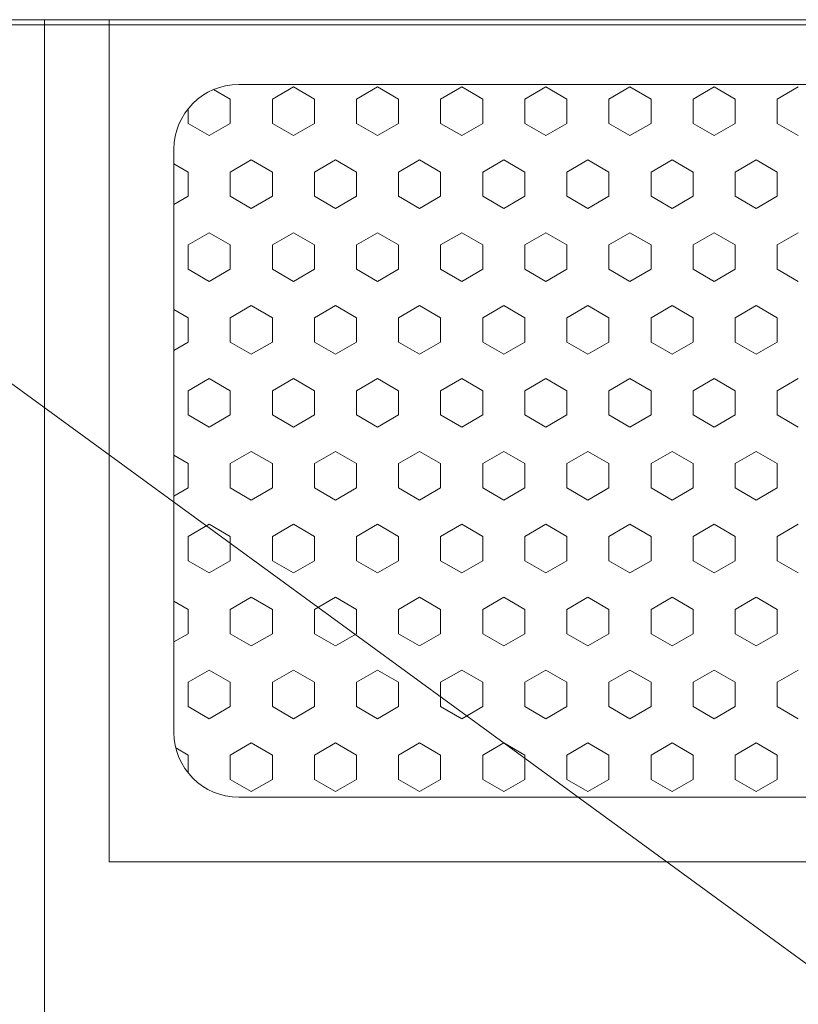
# Model space of a CAD drawing. Header units: millimetres. Extents: x -345 to 61579, y -14684 to 14471.
# Tile 12 of 27: x 8106 to 8408, y 2589 to 2970. Entities that reach past the tile are written whole.
import ezdxf

# ---------------------------------------------------------------- set-up
doc = ezdxf.new("R2010")
doc.units = ezdxf.units.MM
doc.header["$MEASUREMENT"] = 0
doc.layers.add('GREY SCALE', color=9, linetype='Continuous', lineweight=5, true_color=0x808080)

# ---------------------------------------------------------------- blocks, each defined once
blk = doc.blocks.new('FLOOR PLAN')
at = {"layer": 'GREY SCALE'}
for p, q in [((5835, 2970), (9805, 2970)), ((9805, 2970), (6090, 2970)), ((7912.98, 2968), (9277.98, 2968)), ((7912.98, 2968), (9277.98, 1971.64)), ((8115.98, 2220), (8115.98, 2970)), ((8115.98, 2970), (8691, 2970)), ((8140.98, 2644.08), (8140.98, 2970)), ((8140.98, 2970), (8667.47, 2970)), ((8140.98, 2644.08), (8140.98, 2970)), ((8140.98, 2970), (8667.47, 2970)), ((8187.87, 2939.26, 16163.69), (8181.43, 2942.98, 16163.69)), ((8191.12, 2944.93), (8617.33, 2944.93)), ((8191.12, 2944.93), (8617.33, 2944.93)), ((8212.3, 2943.96, 16163.69), (8204.16, 2939.26, 16163.69)), ((8220.44, 2939.26, 16163.69), (8212.3, 2943.96, 16163.69)), ((8244.87, 2943.96, 16163.69), (8236.73, 2939.26, 16163.69)), ((8253.01, 2939.26, 16163.69), (8244.87, 2943.96, 16163.69)), ((8277.44, 2943.96, 16163.69), (8269.29, 2939.26, 16163.69)), ((8285.58, 2939.26, 16163.69), (8277.44, 2943.96, 16163.69)), ((8310, 2943.96, 16163.69), (8301.86, 2939.26, 16163.69)), ((8318.15, 2939.26, 16163.69), (8310, 2943.96, 16163.69)), ((8342.57, 2943.96, 16163.69), (8334.43, 2939.26, 16163.69)), ((8350.71, 2939.26, 16163.69), (8342.57, 2943.96, 16163.69)), ((8375.14, 2943.96, 16163.69), (8367, 2939.26, 16163.69)), ((8383.28, 2939.26, 16163.69), (8375.14, 2943.96, 16163.69)), ((8407.71, 2943.96, 16163.69), (8399.57, 2939.26, 16163.69)), ((8187.87, 2929.86, 16163.69), (8187.87, 2939.26, 16163.69)), ((8204.16, 2929.86, 16163.69), (8204.16, 2939.26, 16163.69)), ((8220.44, 2929.86, 16163.69), (8220.44, 2939.26, 16163.69)), ((8236.73, 2929.86, 16163.69), (8236.73, 2939.26, 16163.69)), ((8253.01, 2929.86, 16163.69), (8253.01, 2939.26, 16163.69)), ((8269.29, 2929.86, 16163.69), (8269.29, 2939.26, 16163.69)), ((8285.58, 2929.86, 16163.69), (8285.58, 2939.26, 16163.69)), ((8301.86, 2929.86, 16163.69), (8301.86, 2939.26, 16163.69)), ((8318.15, 2929.86, 16163.69), (8318.15, 2939.26, 16163.69)), ((8334.43, 2929.86, 16163.69), (8334.43, 2939.26, 16163.69)), ((8350.71, 2929.86, 16163.69), (8350.71, 2939.26, 16163.69)), ((8367, 2929.86, 16163.69), (8367, 2939.26, 16163.69)), ((8383.28, 2929.86, 16163.69), (8383.28, 2939.26, 16163.69)), ((8399.57, 2929.86, 16163.69), (8399.57, 2939.26, 16163.69)), ((8171.59, 2929.86, 16163.69), (8171.59, 2935.58, 16163.69)), ((8179.73, 2925.16, 16163.69), (8171.59, 2929.86, 16163.69)), ((8187.87, 2929.86, 16163.69), (8179.73, 2925.16, 16163.69)), ((8212.3, 2925.16, 16163.69), (8204.16, 2929.86, 16163.69)), ((8220.44, 2929.86, 16163.69), (8212.3, 2925.16, 16163.69)), ((8244.87, 2925.16, 16163.69), (8236.73, 2929.86, 16163.69)), ((8253.01, 2929.86, 16163.69), (8244.87, 2925.16, 16163.69)), ((8277.44, 2925.16, 16163.69), (8269.29, 2929.86, 16163.69)), ((8285.58, 2929.86, 16163.69), (8277.44, 2925.16, 16163.69)), ((8310, 2925.16, 16163.69), (8301.86, 2929.86, 16163.69)), ((8318.15, 2929.86, 16163.69), (8310, 2925.16, 16163.69)), ((8342.57, 2925.16, 16163.69), (8334.43, 2929.86, 16163.69)), ((8350.71, 2929.86, 16163.69), (8342.57, 2925.16, 16163.69)), ((8375.14, 2925.16, 16163.69), (8367, 2929.86, 16163.69)), ((8383.28, 2929.86, 16163.69), (8375.14, 2925.16, 16163.69)), ((8407.71, 2925.16, 16163.69), (8399.57, 2929.86, 16163.69)), ((8166.05, 2694.22), (8166.05, 2919.86)), ((8166.05, 2694.22), (8166.05, 2919.86)), ((8196.02, 2915.76, 16163.69), (8187.87, 2911.05, 16163.69)), ((8204.16, 2911.05, 16163.69), (8196.02, 2915.76, 16163.69)), ((8228.58, 2915.76, 16163.69), (8220.44, 2911.05, 16163.69)), ((8236.73, 2911.05, 16163.69), (8228.58, 2915.76, 16163.69)), ((8261.15, 2915.76, 16163.69), (8253.01, 2911.05, 16163.69)), ((8269.29, 2911.05, 16163.69), (8261.15, 2915.76, 16163.69)), ((8293.72, 2915.76, 16163.69), (8285.58, 2911.05, 16163.69)), ((8301.86, 2911.05, 16163.69), (8293.72, 2915.76, 16163.69)), ((8326.29, 2915.76, 16163.69), (8318.15, 2911.05, 16163.69)), ((8334.43, 2911.05, 16163.69), (8326.29, 2915.76, 16163.69)), ((8358.86, 2915.76, 16163.69), (8350.71, 2911.05, 16163.69)), ((8367, 2911.05, 16163.69), (8358.86, 2915.76, 16163.69)), ((8391.43, 2915.76, 16163.69), (8383.28, 2911.05, 16163.69)), ((8399.57, 2911.05, 16163.69), (8391.43, 2915.76, 16163.69)), ((8171.59, 2911.05, 16163.69), (8166.05, 2914.25, 16163.69)), ((8171.59, 2901.65, 16163.69), (8171.59, 2911.05, 16163.69)), ((8187.87, 2901.65, 16163.69), (8187.87, 2911.05, 16163.69)), ((8204.16, 2901.65, 16163.69), (8204.16, 2911.05, 16163.69)), ((8220.44, 2901.65, 16163.69), (8220.44, 2911.05, 16163.69)), ((8236.73, 2901.65, 16163.69), (8236.73, 2911.05, 16163.69)), ((8253.01, 2901.65, 16163.69), (8253.01, 2911.05, 16163.69)), ((8269.29, 2901.65, 16163.69), (8269.29, 2911.05, 16163.69)), ((8285.58, 2901.65, 16163.69), (8285.58, 2911.05, 16163.69)), ((8301.86, 2901.65, 16163.69), (8301.86, 2911.05, 16163.69)), ((8318.15, 2901.65, 16163.69), (8318.15, 2911.05, 16163.69)), ((8334.43, 2901.65, 16163.69), (8334.43, 2911.05, 16163.69)), ((8350.71, 2901.65, 16163.69), (8350.71, 2911.05, 16163.69)), ((8367, 2901.65, 16163.69), (8367, 2911.05, 16163.69)), ((8383.28, 2901.65, 16163.69), (8383.28, 2911.05, 16163.69)), ((8399.57, 2901.65, 16163.69), (8399.57, 2911.05, 16163.69)), ((8171.59, 2901.65, 16163.69), (8166.05, 2898.45, 16163.69)), ((8196.02, 2896.95, 16163.69), (8187.87, 2901.65, 16163.69)), ((8204.16, 2901.65, 16163.69), (8196.02, 2896.95, 16163.69)), ((8228.58, 2896.95, 16163.69), (8220.44, 2901.65, 16163.69)), ((8236.73, 2901.65, 16163.69), (8228.58, 2896.95, 16163.69)), ((8261.15, 2896.95, 16163.69), (8253.01, 2901.65, 16163.69)), ((8269.29, 2901.65, 16163.69), (8261.15, 2896.95, 16163.69)), ((8293.72, 2896.95, 16163.69), (8285.58, 2901.65, 16163.69)), ((8301.86, 2901.65, 16163.69), (8293.72, 2896.95, 16163.69)), ((8326.29, 2896.95, 16163.69), (8318.15, 2901.65, 16163.69)), ((8334.43, 2901.65, 16163.69), (8326.29, 2896.95, 16163.69)), ((8358.86, 2896.95, 16163.69), (8350.71, 2901.65, 16163.69)), ((8367, 2901.65, 16163.69), (8358.86, 2896.95, 16163.69)), ((8391.43, 2896.95, 16163.69), (8383.28, 2901.65, 16163.69)), ((8399.57, 2901.65, 16163.69), (8391.43, 2896.95, 16163.69)), ((8179.73, 2887.55, 16163.69), (8171.59, 2882.85, 16163.69)), ((8187.87, 2882.85, 16163.69), (8179.73, 2887.55, 16163.69)), ((8212.3, 2887.55, 16163.69), (8204.16, 2882.85, 16163.69)), ((8220.44, 2882.85, 16163.69), (8212.3, 2887.55, 16163.69)), ((8244.87, 2887.55, 16163.69), (8236.73, 2882.85, 16163.69)), ((8253.01, 2882.85, 16163.69), (8244.87, 2887.55, 16163.69)), ((8277.44, 2887.55, 16163.69), (8269.29, 2882.85, 16163.69)), ((8285.58, 2882.85, 16163.69), (8277.44, 2887.55, 16163.69)), ((8310, 2887.55, 16163.69), (8301.86, 2882.85, 16163.69)), ((8318.15, 2882.85, 16163.69), (8310, 2887.55, 16163.69)), ((8342.57, 2887.55, 16163.69), (8334.43, 2882.85, 16163.69)), ((8350.71, 2882.85, 16163.69), (8342.57, 2887.55, 16163.69)), ((8375.14, 2887.55, 16163.69), (8367, 2882.85, 16163.69)), ((8383.28, 2882.85, 16163.69), (8375.14, 2887.55, 16163.69)), ((8407.71, 2887.55, 16163.69), (8399.57, 2882.85, 16163.69)), ((8171.59, 2873.45, 16163.69), (8171.59, 2882.85, 16163.69)), ((8187.87, 2873.45, 16163.69), (8187.87, 2882.85, 16163.69)), ((8204.16, 2873.45, 16163.69), (8204.16, 2882.85, 16163.69)), ((8220.44, 2873.45, 16163.69), (8220.44, 2882.85, 16163.69)), ((8236.73, 2873.45, 16163.69), (8236.73, 2882.85, 16163.69)), ((8253.01, 2873.45, 16163.69), (8253.01, 2882.85, 16163.69)), ((8269.29, 2873.45, 16163.69), (8269.29, 2882.85, 16163.69)), ((8285.58, 2873.45, 16163.69), (8285.58, 2882.85, 16163.69)), ((8301.86, 2873.45, 16163.69), (8301.86, 2882.85, 16163.69)), ((8318.15, 2873.45, 16163.69), (8318.15, 2882.85, 16163.69)), ((8334.43, 2873.45, 16163.69), (8334.43, 2882.85, 16163.69)), ((8350.71, 2873.45, 16163.69), (8350.71, 2882.85, 16163.69)), ((8367, 2873.45, 16163.69), (8367, 2882.85, 16163.69)), ((8383.28, 2873.45, 16163.69), (8383.28, 2882.85, 16163.69)), ((8399.57, 2873.45, 16163.69), (8399.57, 2882.85, 16163.69)), ((8179.73, 2868.75, 16163.69), (8171.59, 2873.45, 16163.69)), ((8187.87, 2873.45, 16163.69), (8179.73, 2868.75, 16163.69)), ((8212.3, 2868.75, 16163.69), (8204.16, 2873.45, 16163.69)), ((8220.44, 2873.45, 16163.69), (8212.3, 2868.75, 16163.69)), ((8244.87, 2868.75, 16163.69), (8236.73, 2873.45, 16163.69)), ((8253.01, 2873.45, 16163.69), (8244.87, 2868.75, 16163.69)), ((8277.44, 2868.75, 16163.69), (8269.29, 2873.45, 16163.69)), ((8285.58, 2873.45, 16163.69), (8277.44, 2868.75, 16163.69)), ((8310, 2868.75, 16163.69), (8301.86, 2873.45, 16163.69)), ((8318.15, 2873.45, 16163.69), (8310, 2868.75, 16163.69)), ((8342.57, 2868.75, 16163.69), (8334.43, 2873.45, 16163.69)), ((8350.71, 2873.45, 16163.69), (8342.57, 2868.75, 16163.69)), ((8375.14, 2868.75, 16163.69), (8367, 2873.45, 16163.69)), ((8383.28, 2873.45, 16163.69), (8375.14, 2868.75, 16163.69)), ((8407.71, 2868.75, 16163.69), (8399.57, 2873.45, 16163.69)), ((8171.59, 2854.64, 16163.69), (8166.05, 2857.84, 16163.69)), ((8196.02, 2859.35, 16163.69), (8187.87, 2854.64, 16163.69)), ((8204.16, 2854.64, 16163.69), (8196.02, 2859.35, 16163.69)), ((8228.58, 2859.35, 16163.69), (8220.44, 2854.64, 16163.69)), ((8236.73, 2854.64, 16163.69), (8228.58, 2859.35, 16163.69)), ((8261.15, 2859.35, 16163.69), (8253.01, 2854.64, 16163.69)), ((8269.29, 2854.64, 16163.69), (8261.15, 2859.35, 16163.69)), ((8293.72, 2859.35, 16163.69), (8285.58, 2854.64, 16163.69)), ((8301.86, 2854.64, 16163.69), (8293.72, 2859.35, 16163.69)), ((8326.29, 2859.35, 16163.69), (8318.15, 2854.64, 16163.69)), ((8334.43, 2854.64, 16163.69), (8326.29, 2859.35, 16163.69)), ((8358.86, 2859.35, 16163.69), (8350.71, 2854.64, 16163.69)), ((8367, 2854.64, 16163.69), (8358.86, 2859.35, 16163.69)), ((8391.43, 2859.35, 16163.69), (8383.28, 2854.64, 16163.69)), ((8399.57, 2854.64, 16163.69), (8391.43, 2859.35, 16163.69)), ((8171.59, 2845.24, 16163.69), (8171.59, 2854.64, 16163.69)), ((8187.87, 2845.24, 16163.69), (8187.87, 2854.64, 16163.69)), ((8204.16, 2845.24, 16163.69), (8204.16, 2854.64, 16163.69)), ((8220.44, 2845.24, 16163.69), (8220.44, 2854.64, 16163.69)), ((8236.73, 2845.24, 16163.69), (8236.73, 2854.64, 16163.69)), ((8253.01, 2845.24, 16163.69), (8253.01, 2854.64, 16163.69)), ((8269.29, 2845.24, 16163.69), (8269.29, 2854.64, 16163.69)), ((8285.58, 2845.24, 16163.69), (8285.58, 2854.64, 16163.69)), ((8301.86, 2845.24, 16163.69), (8301.86, 2854.64, 16163.69)), ((8318.15, 2845.24, 16163.69), (8318.15, 2854.64, 16163.69)), ((8334.43, 2845.24, 16163.69), (8334.43, 2854.64, 16163.69)), ((8350.71, 2845.24, 16163.69), (8350.71, 2854.64, 16163.69)), ((8367, 2845.24, 16163.69), (8367, 2854.64, 16163.69)), ((8383.28, 2845.24, 16163.69), (8383.28, 2854.64, 16163.69)), ((8399.57, 2845.24, 16163.69), (8399.57, 2854.64, 16163.69)), ((8171.59, 2845.24, 16163.69), (8166.05, 2842.04, 16163.69)), ((8196.02, 2840.54, 16163.69), (8187.87, 2845.24, 16163.69)), ((8204.16, 2845.24, 16163.69), (8196.02, 2840.54, 16163.69)), ((8228.58, 2840.54, 16163.69), (8220.44, 2845.24, 16163.69)), ((8236.73, 2845.24, 16163.69), (8228.58, 2840.54, 16163.69)), ((8261.15, 2840.54, 16163.69), (8253.01, 2845.24, 16163.69)), ((8269.29, 2845.24, 16163.69), (8261.15, 2840.54, 16163.69)), ((8293.72, 2840.54, 16163.69), (8285.58, 2845.24, 16163.69)), ((8301.86, 2845.24, 16163.69), (8293.72, 2840.54, 16163.69)), ((8326.29, 2840.54, 16163.69), (8318.15, 2845.24, 16163.69)), ((8334.43, 2845.24, 16163.69), (8326.29, 2840.54, 16163.69)), ((8358.86, 2840.54, 16163.69), (8350.71, 2845.24, 16163.69)), ((8367, 2845.24, 16163.69), (8358.86, 2840.54, 16163.69)), ((8391.43, 2840.54, 16163.69), (8383.28, 2845.24, 16163.69)), ((8399.57, 2845.24, 16163.69), (8391.43, 2840.54, 16163.69)), ((8179.73, 2831.14, 16163.69), (8171.59, 2826.44, 16163.69)), ((8187.87, 2826.44, 16163.69), (8179.73, 2831.14, 16163.69)), ((8212.3, 2831.14, 16163.69), (8204.16, 2826.44, 16163.69)), ((8220.44, 2826.44, 16163.69), (8212.3, 2831.14, 16163.69)), ((8244.87, 2831.14, 16163.69), (8236.73, 2826.44, 16163.69)), ((8253.01, 2826.44, 16163.69), (8244.87, 2831.14, 16163.69)), ((8277.44, 2831.14, 16163.69), (8269.29, 2826.44, 16163.69)), ((8285.58, 2826.44, 16163.69), (8277.44, 2831.14, 16163.69)), ((8310, 2831.14, 16163.69), (8301.86, 2826.44, 16163.69)), ((8318.15, 2826.44, 16163.69), (8310, 2831.14, 16163.69)), ((8342.57, 2831.14, 16163.69), (8334.43, 2826.44, 16163.69)), ((8350.71, 2826.44, 16163.69), (8342.57, 2831.14, 16163.69)), ((8375.14, 2831.14, 16163.69), (8367, 2826.44, 16163.69)), ((8383.28, 2826.44, 16163.69), (8375.14, 2831.14, 16163.69)), ((8407.71, 2831.14, 16163.69), (8399.57, 2826.44, 16163.69)), ((8171.59, 2817.04, 16163.69), (8171.59, 2826.44, 16163.69)), ((8187.87, 2817.04, 16163.69), (8187.87, 2826.44, 16163.69)), ((8204.16, 2817.04, 16163.69), (8204.16, 2826.44, 16163.69)), ((8220.44, 2817.04, 16163.69), (8220.44, 2826.44, 16163.69)), ((8236.73, 2817.04, 16163.69), (8236.73, 2826.44, 16163.69)), ((8253.01, 2817.04, 16163.69), (8253.01, 2826.44, 16163.69)), ((8269.29, 2817.04, 16163.69), (8269.29, 2826.44, 16163.69)), ((8285.58, 2817.04, 16163.69), (8285.58, 2826.44, 16163.69)), ((8301.86, 2817.04, 16163.69), (8301.86, 2826.44, 16163.69)), ((8318.15, 2817.04, 16163.69), (8318.15, 2826.44, 16163.69)), ((8334.43, 2817.04, 16163.69), (8334.43, 2826.44, 16163.69)), ((8350.71, 2817.04, 16163.69), (8350.71, 2826.44, 16163.69)), ((8367, 2817.04, 16163.69), (8367, 2826.44, 16163.69)), ((8383.28, 2817.04, 16163.69), (8383.28, 2826.44, 16163.69)), ((8399.57, 2817.04, 16163.69), (8399.57, 2826.44, 16163.69)), ((8179.73, 2812.34, 16163.69), (8171.59, 2817.04, 16163.69)), ((8187.87, 2817.04, 16163.69), (8179.73, 2812.34, 16163.69)), ((8212.3, 2812.34, 16163.69), (8204.16, 2817.04, 16163.69)), ((8220.44, 2817.04, 16163.69), (8212.3, 2812.34, 16163.69)), ((8244.87, 2812.34, 16163.69), (8236.73, 2817.04, 16163.69)), ((8253.01, 2817.04, 16163.69), (8244.87, 2812.34, 16163.69)), ((8277.44, 2812.34, 16163.69), (8269.29, 2817.04, 16163.69)), ((8285.58, 2817.04, 16163.69), (8277.44, 2812.34, 16163.69)), ((8310, 2812.34, 16163.69), (8301.86, 2817.04, 16163.69)), ((8318.15, 2817.04, 16163.69), (8310, 2812.34, 16163.69)), ((8342.57, 2812.34, 16163.69), (8334.43, 2817.04, 16163.69)), ((8350.71, 2817.04, 16163.69), (8342.57, 2812.34, 16163.69)), ((8375.14, 2812.34, 16163.69), (8367, 2817.04, 16163.69)), ((8383.28, 2817.04, 16163.69), (8375.14, 2812.34, 16163.69)), ((8407.71, 2812.34, 16163.69), (8399.57, 2817.04, 16163.69)), ((8171.59, 2798.23, 16163.69), (8166.05, 2801.43, 16163.69)), ((8196.02, 2802.94, 16163.69), (8187.87, 2798.23, 16163.69)), ((8204.16, 2798.23, 16163.69), (8196.02, 2802.94, 16163.69)), ((8228.58, 2802.94, 16163.69), (8220.44, 2798.23, 16163.69)), ((8236.73, 2798.23, 16163.69), (8228.58, 2802.94, 16163.69)), ((8261.15, 2802.94, 16163.69), (8253.01, 2798.23, 16163.69)), ((8269.29, 2798.23, 16163.69), (8261.15, 2802.94, 16163.69)), ((8293.72, 2802.94, 16163.69), (8285.58, 2798.23, 16163.69)), ((8301.86, 2798.23, 16163.69), (8293.72, 2802.94, 16163.69)), ((8326.29, 2802.94, 16163.69), (8318.15, 2798.23, 16163.69)), ((8334.43, 2798.23, 16163.69), (8326.29, 2802.94, 16163.69)), ((8358.86, 2802.94, 16163.69), (8350.71, 2798.23, 16163.69)), ((8367, 2798.23, 16163.69), (8358.86, 2802.94, 16163.69)), ((8391.43, 2802.94, 16163.69), (8383.28, 2798.23, 16163.69)), ((8399.57, 2798.23, 16163.69), (8391.43, 2802.94, 16163.69)), ((8171.59, 2788.83, 16163.69), (8171.59, 2798.23, 16163.69)), ((8187.87, 2788.83, 16163.69), (8187.87, 2798.23, 16163.69)), ((8204.16, 2788.83, 16163.69), (8204.16, 2798.23, 16163.69)), ((8220.44, 2788.83, 16163.69), (8220.44, 2798.23, 16163.69)), ((8236.73, 2788.83, 16163.69), (8236.73, 2798.23, 16163.69)), ((8253.01, 2788.83, 16163.69), (8253.01, 2798.23, 16163.69)), ((8269.29, 2788.83, 16163.69), (8269.29, 2798.23, 16163.69)), ((8285.58, 2788.83, 16163.69), (8285.58, 2798.23, 16163.69)), ((8301.86, 2788.83, 16163.69), (8301.86, 2798.23, 16163.69)), ((8318.15, 2788.83, 16163.69), (8318.15, 2798.23, 16163.69)), ((8334.43, 2788.83, 16163.69), (8334.43, 2798.23, 16163.69)), ((8350.71, 2788.83, 16163.69), (8350.71, 2798.23, 16163.69)), ((8367, 2788.83, 16163.69), (8367, 2798.23, 16163.69)), ((8383.28, 2788.83, 16163.69), (8383.28, 2798.23, 16163.69)), ((8399.57, 2788.83, 16163.69), (8399.57, 2798.23, 16163.69)), ((8171.59, 2788.83, 16163.69), (8166.05, 2785.63, 16163.69)), ((8196.02, 2784.13, 16163.69), (8187.87, 2788.83, 16163.69)), ((8204.16, 2788.83, 16163.69), (8196.02, 2784.13, 16163.69)), ((8228.58, 2784.13, 16163.69), (8220.44, 2788.83, 16163.69)), ((8236.73, 2788.83, 16163.69), (8228.58, 2784.13, 16163.69)), ((8261.15, 2784.13, 16163.69), (8253.01, 2788.83, 16163.69)), ((8269.29, 2788.83, 16163.69), (8261.15, 2784.13, 16163.69)), ((8293.72, 2784.13, 16163.69), (8285.58, 2788.83, 16163.69)), ((8301.86, 2788.83, 16163.69), (8293.72, 2784.13, 16163.69)), ((8326.29, 2784.13, 16163.69), (8318.15, 2788.83, 16163.69)), ((8334.43, 2788.83, 16163.69), (8326.29, 2784.13, 16163.69)), ((8358.86, 2784.13, 16163.69), (8350.71, 2788.83, 16163.69)), ((8367, 2788.83, 16163.69), (8358.86, 2784.13, 16163.69)), ((8391.43, 2784.13, 16163.69), (8383.28, 2788.83, 16163.69)), ((8399.57, 2788.83, 16163.69), (8391.43, 2784.13, 16163.69)), ((8179.73, 2774.73, 16163.69), (8171.59, 2770.03, 16163.69)), ((8187.87, 2770.03, 16163.69), (8179.73, 2774.73, 16163.69)), ((8212.3, 2774.73, 16163.69), (8204.16, 2770.03, 16163.69)), ((8220.44, 2770.03, 16163.69), (8212.3, 2774.73, 16163.69)), ((8244.87, 2774.73, 16163.69), (8236.73, 2770.03, 16163.69)), ((8253.01, 2770.03, 16163.69), (8244.87, 2774.73, 16163.69)), ((8277.44, 2774.73, 16163.69), (8269.29, 2770.03, 16163.69)), ((8285.58, 2770.03, 16163.69), (8277.44, 2774.73, 16163.69)), ((8310, 2774.73, 16163.69), (8301.86, 2770.03, 16163.69)), ((8318.15, 2770.03, 16163.69), (8310, 2774.73, 16163.69)), ((8342.57, 2774.73, 16163.69), (8334.43, 2770.03, 16163.69)), ((8350.71, 2770.03, 16163.69), (8342.57, 2774.73, 16163.69)), ((8375.14, 2774.73, 16163.69), (8367, 2770.03, 16163.69)), ((8383.28, 2770.03, 16163.69), (8375.14, 2774.73, 16163.69)), ((8407.71, 2774.73, 16163.69), (8399.57, 2770.03, 16163.69)), ((8171.59, 2760.63, 16163.69), (8171.59, 2770.03, 16163.69)), ((8187.87, 2760.63, 16163.69), (8187.87, 2770.03, 16163.69)), ((8204.16, 2760.63, 16163.69), (8204.16, 2770.03, 16163.69)), ((8220.44, 2760.63, 16163.69), (8220.44, 2770.03, 16163.69)), ((8236.73, 2760.63, 16163.69), (8236.73, 2770.03, 16163.69)), ((8253.01, 2760.63, 16163.69), (8253.01, 2770.03, 16163.69)), ((8269.29, 2760.63, 16163.69), (8269.29, 2770.03, 16163.69)), ((8285.58, 2760.63, 16163.69), (8285.58, 2770.03, 16163.69)), ((8301.86, 2760.63, 16163.69), (8301.86, 2770.03, 16163.69)), ((8318.15, 2760.63, 16163.69), (8318.15, 2770.03, 16163.69)), ((8334.43, 2760.63, 16163.69), (8334.43, 2770.03, 16163.69)), ((8350.71, 2760.63, 16163.69), (8350.71, 2770.03, 16163.69)), ((8367, 2760.63, 16163.69), (8367, 2770.03, 16163.69)), ((8383.28, 2760.63, 16163.69), (8383.28, 2770.03, 16163.69)), ((8399.57, 2760.63, 16163.69), (8399.57, 2770.03, 16163.69)), ((8179.73, 2755.93, 16163.69), (8171.59, 2760.63, 16163.69)), ((8187.87, 2760.63, 16163.69), (8179.73, 2755.93, 16163.69)), ((8212.3, 2755.93, 16163.69), (8204.16, 2760.63, 16163.69)), ((8220.44, 2760.63, 16163.69), (8212.3, 2755.93, 16163.69)), ((8244.87, 2755.93, 16163.69), (8236.73, 2760.63, 16163.69)), ((8253.01, 2760.63, 16163.69), (8244.87, 2755.93, 16163.69)), ((8277.44, 2755.93, 16163.69), (8269.29, 2760.63, 16163.69)), ((8285.58, 2760.63, 16163.69), (8277.44, 2755.93, 16163.69)), ((8310, 2755.93, 16163.69), (8301.86, 2760.63, 16163.69)), ((8318.15, 2760.63, 16163.69), (8310, 2755.93, 16163.69)), ((8342.57, 2755.93, 16163.69), (8334.43, 2760.63, 16163.69)), ((8350.71, 2760.63, 16163.69), (8342.57, 2755.93, 16163.69)), ((8375.14, 2755.93, 16163.69), (8367, 2760.63, 16163.69)), ((8383.28, 2760.63, 16163.69), (8375.14, 2755.93, 16163.69)), ((8407.71, 2755.93, 16163.69), (8399.57, 2760.63, 16163.69)), ((8171.59, 2741.83, 16163.69), (8166.05, 2745.02, 16163.69)), ((8196.02, 2746.53, 16163.69), (8187.87, 2741.83, 16163.69)), ((8204.16, 2741.83, 16163.69), (8196.02, 2746.53, 16163.69)), ((8228.58, 2746.53, 16163.69), (8220.44, 2741.83, 16163.69)), ((8236.73, 2741.83, 16163.69), (8228.58, 2746.53, 16163.69)), ((8261.15, 2746.53, 16163.69), (8253.01, 2741.83, 16163.69)), ((8269.29, 2741.83, 16163.69), (8261.15, 2746.53, 16163.69)), ((8293.72, 2746.53, 16163.69), (8285.58, 2741.83, 16163.69)), ((8301.86, 2741.83, 16163.69), (8293.72, 2746.53, 16163.69)), ((8326.29, 2746.53, 16163.69), (8318.15, 2741.83, 16163.69)), ((8334.43, 2741.83, 16163.69), (8326.29, 2746.53, 16163.69)), ((8358.86, 2746.53, 16163.69), (8350.71, 2741.83, 16163.69)), ((8367, 2741.83, 16163.69), (8358.86, 2746.53, 16163.69)), ((8391.43, 2746.53, 16163.69), (8383.28, 2741.83, 16163.69)), ((8399.57, 2741.83, 16163.69), (8391.43, 2746.53, 16163.69)), ((8171.59, 2732.42, 16163.69), (8171.59, 2741.83, 16163.69)), ((8187.87, 2732.42, 16163.69), (8187.87, 2741.83, 16163.69)), ((8204.16, 2732.42, 16163.69), (8204.16, 2741.83, 16163.69)), ((8220.44, 2732.42, 16163.69), (8220.44, 2741.83, 16163.69)), ((8236.73, 2732.42, 16163.69), (8236.73, 2741.83, 16163.69)), ((8253.01, 2732.42, 16163.69), (8253.01, 2741.83, 16163.69)), ((8269.29, 2732.42, 16163.69), (8269.29, 2741.83, 16163.69)), ((8285.58, 2732.42, 16163.69), (8285.58, 2741.83, 16163.69)), ((8301.86, 2732.42, 16163.69), (8301.86, 2741.83, 16163.69)), ((8318.15, 2732.42, 16163.69), (8318.15, 2741.83, 16163.69)), ((8334.43, 2732.42, 16163.69), (8334.43, 2741.83, 16163.69)), ((8350.71, 2732.42, 16163.69), (8350.71, 2741.83, 16163.69)), ((8367, 2732.42, 16163.69), (8367, 2741.83, 16163.69)), ((8383.28, 2732.42, 16163.69), (8383.28, 2741.83, 16163.69)), ((8399.57, 2732.42, 16163.69), (8399.57, 2741.83, 16163.69)), ((8171.59, 2732.42, 16163.69), (8166.05, 2729.22, 16163.69)), ((8196.02, 2727.72, 16163.69), (8187.87, 2732.42, 16163.69)), ((8204.16, 2732.42, 16163.69), (8196.02, 2727.72, 16163.69)), ((8228.58, 2727.72, 16163.69), (8220.44, 2732.42, 16163.69)), ((8236.73, 2732.42, 16163.69), (8228.58, 2727.72, 16163.69)), ((8261.15, 2727.72, 16163.69), (8253.01, 2732.42, 16163.69)), ((8269.29, 2732.42, 16163.69), (8261.15, 2727.72, 16163.69)), ((8293.72, 2727.72, 16163.69), (8285.58, 2732.42, 16163.69)), ((8301.86, 2732.42, 16163.69), (8293.72, 2727.72, 16163.69)), ((8326.29, 2727.72, 16163.69), (8318.15, 2732.42, 16163.69)), ((8334.43, 2732.42, 16163.69), (8326.29, 2727.72, 16163.69)), ((8358.86, 2727.72, 16163.69), (8350.71, 2732.42, 16163.69)), ((8367, 2732.42, 16163.69), (8358.86, 2727.72, 16163.69)), ((8391.43, 2727.72, 16163.69), (8383.28, 2732.42, 16163.69)), ((8399.57, 2732.42, 16163.69), (8391.43, 2727.72, 16163.69)), ((8179.73, 2718.32, 16163.69), (8171.59, 2713.62, 16163.69)), ((8187.87, 2713.62, 16163.69), (8179.73, 2718.32, 16163.69)), ((8212.3, 2718.32, 16163.69), (8204.16, 2713.62, 16163.69)), ((8220.44, 2713.62, 16163.69), (8212.3, 2718.32, 16163.69)), ((8244.87, 2718.32, 16163.69), (8236.73, 2713.62, 16163.69)), ((8253.01, 2713.62, 16163.69), (8244.87, 2718.32, 16163.69)), ((8277.44, 2718.32, 16163.69), (8269.29, 2713.62, 16163.69)), ((8285.58, 2713.62, 16163.69), (8277.44, 2718.32, 16163.69)), ((8310, 2718.32, 16163.69), (8301.86, 2713.62, 16163.69)), ((8318.15, 2713.62, 16163.69), (8310, 2718.32, 16163.69)), ((8342.57, 2718.32, 16163.69), (8334.43, 2713.62, 16163.69)), ((8350.71, 2713.62, 16163.69), (8342.57, 2718.32, 16163.69)), ((8375.14, 2718.32, 16163.69), (8367, 2713.62, 16163.69)), ((8383.28, 2713.62, 16163.69), (8375.14, 2718.32, 16163.69)), ((8407.71, 2718.32, 16163.69), (8399.57, 2713.62, 16163.69)), ((8171.59, 2704.22, 16163.69), (8171.59, 2713.62, 16163.69)), ((8187.87, 2704.22, 16163.69), (8187.87, 2713.62, 16163.69)), ((8204.16, 2704.22, 16163.69), (8204.16, 2713.62, 16163.69)), ((8220.44, 2704.22, 16163.69), (8220.44, 2713.62, 16163.69)), ((8236.73, 2704.22, 16163.69), (8236.73, 2713.62, 16163.69)), ((8253.01, 2704.22, 16163.69), (8253.01, 2713.62, 16163.69)), ((8269.29, 2704.22, 16163.69), (8269.29, 2713.62, 16163.69)), ((8285.58, 2704.22, 16163.69), (8285.58, 2713.62, 16163.69)), ((8301.86, 2704.22, 16163.69), (8301.86, 2713.62, 16163.69)), ((8318.15, 2704.22, 16163.69), (8318.15, 2713.62, 16163.69)), ((8334.43, 2704.22, 16163.69), (8334.43, 2713.62, 16163.69)), ((8350.71, 2704.22, 16163.69), (8350.71, 2713.62, 16163.69)), ((8367, 2704.22, 16163.69), (8367, 2713.62, 16163.69)), ((8383.28, 2704.22, 16163.69), (8383.28, 2713.62, 16163.69)), ((8399.57, 2704.22, 16163.69), (8399.57, 2713.62, 16163.69)), ((8179.73, 2699.52, 16163.69), (8171.59, 2704.22, 16163.69)), ((8187.87, 2704.22, 16163.69), (8179.73, 2699.52, 16163.69)), ((8212.3, 2699.52, 16163.69), (8204.16, 2704.22, 16163.69)), ((8220.44, 2704.22, 16163.69), (8212.3, 2699.52, 16163.69)), ((8244.87, 2699.52, 16163.69), (8236.73, 2704.22, 16163.69)), ((8253.01, 2704.22, 16163.69), (8244.87, 2699.52, 16163.69)), ((8277.44, 2699.52, 16163.69), (8269.29, 2704.22, 16163.69)), ((8285.58, 2704.22, 16163.69), (8277.44, 2699.52, 16163.69)), ((8310, 2699.52, 16163.69), (8301.86, 2704.22, 16163.69)), ((8318.15, 2704.22, 16163.69), (8310, 2699.52, 16163.69)), ((8342.57, 2699.52, 16163.69), (8334.43, 2704.22, 16163.69)), ((8350.71, 2704.22, 16163.69), (8342.57, 2699.52, 16163.69)), ((8375.14, 2699.52, 16163.69), (8367, 2704.22, 16163.69)), ((8383.28, 2704.22, 16163.69), (8375.14, 2699.52, 16163.69)), ((8407.71, 2699.52, 16163.69), (8399.57, 2704.22, 16163.69)), ((8196.02, 2690.12, 16163.69), (8187.87, 2685.42, 16163.69)), ((8204.16, 2685.42, 16163.69), (8196.02, 2690.12, 16163.69)), ((8228.58, 2690.12, 16163.69), (8220.44, 2685.42, 16163.69)), ((8236.73, 2685.42, 16163.69), (8228.58, 2690.12, 16163.69)), ((8261.15, 2690.12, 16163.69), (8253.01, 2685.42, 16163.69)), ((8269.29, 2685.42, 16163.69), (8261.15, 2690.12, 16163.69)), ((8293.72, 2690.12, 16163.69), (8285.58, 2685.42, 16163.69)), ((8301.86, 2685.42, 16163.69), (8293.72, 2690.12, 16163.69)), ((8326.29, 2690.12, 16163.69), (8318.15, 2685.42, 16163.69)), ((8334.43, 2685.42, 16163.69), (8326.29, 2690.12, 16163.69)), ((8358.86, 2690.12, 16163.69), (8350.71, 2685.42, 16163.69)), ((8367, 2685.42, 16163.69), (8358.86, 2690.12, 16163.69)), ((8391.43, 2690.12, 16163.69), (8383.28, 2685.42, 16163.69)), ((8399.57, 2685.42, 16163.69), (8391.43, 2690.12, 16163.69)), ((8171.59, 2685.42, 16163.69), (8166.79, 2688.19, 16163.69)), ((8171.59, 2678.5, 16163.69), (8171.59, 2685.42, 16163.69)), ((8187.87, 2676.01, 16163.69), (8187.87, 2685.42, 16163.69)), ((8204.16, 2676.01, 16163.69), (8204.16, 2685.42, 16163.69)), ((8220.44, 2676.01, 16163.69), (8220.44, 2685.42, 16163.69)), ((8236.73, 2676.01, 16163.69), (8236.73, 2685.42, 16163.69)), ((8253.01, 2676.01, 16163.69), (8253.01, 2685.42, 16163.69)), ((8269.29, 2676.01, 16163.69), (8269.29, 2685.42, 16163.69)), ((8285.58, 2676.01, 16163.69), (8285.58, 2685.42, 16163.69)), ((8301.86, 2676.01, 16163.69), (8301.86, 2685.42, 16163.69)), ((8318.15, 2676.01, 16163.69), (8318.15, 2685.42, 16163.69)), ((8334.43, 2676.01, 16163.69), (8334.43, 2685.42, 16163.69)), ((8350.71, 2676.01, 16163.69), (8350.71, 2685.42, 16163.69)), ((8367, 2676.01, 16163.69), (8367, 2685.42, 16163.69)), ((8383.28, 2676.01, 16163.69), (8383.28, 2685.42, 16163.69)), ((8399.57, 2676.01, 16163.69), (8399.57, 2685.42, 16163.69)), ((8196.02, 2671.31, 16163.69), (8187.87, 2676.01, 16163.69)), ((8204.16, 2676.01, 16163.69), (8196.02, 2671.31, 16163.69)), ((8228.58, 2671.31, 16163.69), (8220.44, 2676.01, 16163.69)), ((8236.73, 2676.01, 16163.69), (8228.58, 2671.31, 16163.69)), ((8261.15, 2671.31, 16163.69), (8253.01, 2676.01, 16163.69)), ((8269.29, 2676.01, 16163.69), (8261.15, 2671.31, 16163.69)), ((8293.72, 2671.31, 16163.69), (8285.58, 2676.01, 16163.69)), ((8301.86, 2676.01, 16163.69), (8293.72, 2671.31, 16163.69)), ((8326.29, 2671.31, 16163.69), (8318.15, 2676.01, 16163.69)), ((8334.43, 2676.01, 16163.69), (8326.29, 2671.31, 16163.69)), ((8358.86, 2671.31, 16163.69), (8350.71, 2676.01, 16163.69)), ((8367, 2676.01, 16163.69), (8358.86, 2671.31, 16163.69)), ((8391.43, 2671.31, 16163.69), (8383.28, 2676.01, 16163.69)), ((8399.57, 2676.01, 16163.69), (8391.43, 2671.31, 16163.69)), ((8617.33, 2669.15), (8191.12, 2669.15)), ((8617.33, 2669.15), (8191.12, 2669.15)), ((8667.47, 2644.08), (8140.98, 2644.08)), ((8667.47, 2644.08), (8140.98, 2644.08))]:
    blk.add_line(p, q, dxfattribs=at)
for centre, start, end in [((8191.12, 2919.86), 90, 180), ((8191.12, 2919.86), 90, 180), ((8191.12, 2694.22), 180, 270), ((8191.12, 2694.22), 180, 270)]:
    blk.add_arc(centre, 25.07, start, end, dxfattribs=at)

msp = doc.modelspace()

# ---------------------------------------------------------------- block references
at = {"layer": 'GREY SCALE'}
msp.add_blockref('FLOOR PLAN', (0, 0), dxfattribs=at)

doc.saveas('drawing.dxf')
